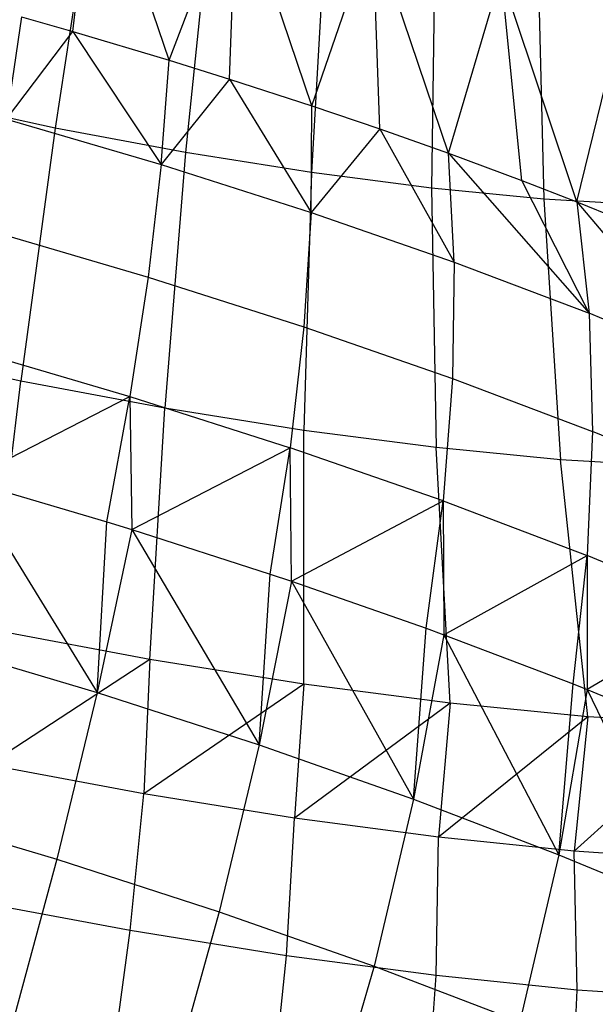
# Model space of a CAD drawing. Extents: x -11.4 to 11.4, y 1.8 to 24.6.
# Tile 19 of 199: x -6.514 to -6.183, y 12.103 to 12.669. Entities that reach past the tile are written whole.
import ezdxf

# ---------------------------------------------------------------- set-up
doc = ezdxf.new("R2010")
doc.units = 0
doc.header["$MEASUREMENT"] = 0
doc.layers.get('0').update_dxf_attribs({"color": 13, "linetype": 'CONTINUOUS'})

# ---------------------------------------------------------------- blocks, each defined once
blk = doc.blocks.new('GRUPUJ_4')
at = {"color": 0}
for p, q in [((4.9209, 10.82016, 3.49747), (4.93365, 10.93017, 3.60239)), ((4.9209, 10.82016, 3.49747), (4.93365, 10.93017, 3.60239)), ((4.97625, 10.80366, 3.50963), (4.93365, 10.93017, 3.60239)), ((4.97625, 10.80366, 3.50963), (4.93365, 10.93017, 3.60239)), ((4.93308, 10.9121, 4.99686), (4.91078, 10.76466, 5.02907)), ((4.93308, 10.9121, 4.99686), (4.91078, 10.76466, 5.02907)), ((4.97625, 10.80366, 3.50963), (5.01515, 10.90545, 3.62225)), ((4.97625, 10.80366, 3.50963), (5.01515, 10.90545, 3.62225)), ((5.01102, 10.79282, 3.51944), (5.01515, 10.90545, 3.62225)), ((5.01102, 10.79282, 3.51944), (5.01515, 10.90545, 3.62225)), ((5.05846, 10.77741, 3.53571), (5.01515, 10.90545, 3.62225)), ((5.05846, 10.77741, 3.53571), (5.01515, 10.90545, 3.62225)), ((5.00108, 10.89935, 4.97746), (4.98569, 10.75062, 5.0077)), ((5.00108, 10.89935, 4.97746), (4.98569, 10.75062, 5.0077)), ((5.06684, 10.88883, 4.95049), (5.05814, 10.73903, 4.97798)), ((5.06684, 10.88883, 4.95049), (5.05814, 10.73903, 4.97798)), ((5.05846, 10.77741, 3.53571), (5.09338, 10.8795, 3.65148)), ((5.05846, 10.77741, 3.53571), (5.09338, 10.8795, 3.65148)), ((5.09752, 10.76413, 3.55176), (5.09338, 10.8795, 3.65148)), ((5.13699, 10.75014, 3.5706), (5.09338, 10.8795, 3.65148)), ((5.09752, 10.76413, 3.55176), (5.09338, 10.8795, 3.65148)), ((5.13699, 10.75014, 3.5706), (5.09338, 10.8795, 3.65148)), ((5.1295, 10.88066, 4.91629), (5.12717, 10.73003, 4.94031)), ((5.1295, 10.88066, 4.91629), (5.12717, 10.73003, 4.94031)), ((5.18825, 10.87496, 4.87532), (5.19188, 10.72375, 4.89517)), ((5.18825, 10.87496, 4.87532), (5.19188, 10.72375, 4.89517)), ((5.13699, 10.75014, 3.5706), (5.16732, 10.85265, 3.68967)), ((5.13699, 10.75014, 3.5706), (5.16732, 10.85265, 3.68967)), ((5.21095, 10.72217, 3.61389), (5.16732, 10.85265, 3.68967)), ((5.17929, 10.73444, 3.594), (5.16732, 10.85265, 3.68967)), ((5.17929, 10.73444, 3.594), (5.16732, 10.85265, 3.68967)), ((5.21095, 10.72217, 3.61389), (5.16732, 10.85265, 3.68967)), ((4.8913, 10.82861, 3.49265), (4.88261, 10.76983, 3.43801)), ((4.8913, 10.82861, 3.49265), (4.88261, 10.76983, 3.43801)), ((4.8913, 10.82861, 3.49265), (4.9209, 10.82016, 3.49747)), ((4.8913, 10.82861, 3.49265), (4.9209, 10.82016, 3.49747)), ((5.21095, 10.72217, 3.61389), (5.23601, 10.82526, 3.73634)), ((5.21095, 10.72217, 3.61389), (5.23601, 10.82526, 3.73634)), ((4.88261, 10.76983, 3.43801), (4.9209, 10.82016, 3.49747)), ((4.88261, 10.76983, 3.43801), (4.9209, 10.82016, 3.49747)), ((4.9209, 10.82016, 3.49747), (4.97173, 10.74366, 3.45582)), ((4.9209, 10.82016, 3.49747), (4.97173, 10.74366, 3.45582)), ((4.9209, 10.82016, 3.49747), (4.97625, 10.80366, 3.50963)), ((4.9209, 10.82016, 3.49747), (4.97625, 10.80366, 3.50963)), ((4.97173, 10.74366, 3.45582), (4.97625, 10.80366, 3.50963)), ((4.97173, 10.74366, 3.45582), (4.97625, 10.80366, 3.50963)), ((4.97625, 10.80366, 3.50963), (5.01102, 10.79282, 3.51944)), ((4.97625, 10.80366, 3.50963), (5.01102, 10.79282, 3.51944)), ((5.01102, 10.79282, 3.51944), (4.97173, 10.74366, 3.45582)), ((5.01102, 10.79282, 3.51944), (4.97173, 10.74366, 3.45582)), ((5.01102, 10.79282, 3.51944), (5.05797, 10.71611, 3.48318)), ((5.01102, 10.79282, 3.51944), (5.05797, 10.71611, 3.48318)), ((5.01102, 10.79282, 3.51944), (5.05846, 10.77741, 3.53571)), ((5.01102, 10.79282, 3.51944), (5.05846, 10.77741, 3.53571)), ((4.91078, 10.76466, 5.02907), (4.83438, 10.78096, 5.04182)), ((4.91078, 10.76466, 5.02907), (4.83438, 10.78096, 5.04182)), ((5.05797, 10.71611, 3.48318), (5.05846, 10.77741, 3.53571)), ((5.05797, 10.71611, 3.48318), (5.05846, 10.77741, 3.53571)), ((5.05846, 10.77741, 3.53571), (5.09752, 10.76413, 3.55176)), ((5.05846, 10.77741, 3.53571), (5.09752, 10.76413, 3.55176)), ((4.88261, 10.76983, 3.43801), (4.97173, 10.74366, 3.45582)), ((4.88261, 10.76983, 3.43801), (4.97173, 10.74366, 3.45582)), ((4.91078, 10.76466, 5.02907), (4.89096, 10.61919, 5.07049)), ((4.91078, 10.76466, 5.02907), (4.89096, 10.61919, 5.07049)), ((4.98569, 10.75062, 5.0077), (4.91078, 10.76466, 5.02907)), ((4.98569, 10.75062, 5.0077), (4.91078, 10.76466, 5.02907)), ((5.09752, 10.76413, 3.55176), (5.05797, 10.71611, 3.48318)), ((5.09752, 10.76413, 3.55176), (5.05797, 10.71611, 3.48318)), ((5.09752, 10.76413, 3.55176), (5.14035, 10.68751, 3.51978)), ((5.09752, 10.76413, 3.55176), (5.14035, 10.68751, 3.51978)), ((5.09752, 10.76413, 3.55176), (5.13699, 10.75014, 3.5706)), ((5.09752, 10.76413, 3.55176), (5.13699, 10.75014, 3.5706)), ((4.98569, 10.75062, 5.0077), (4.97372, 10.60368, 5.04688)), ((4.98569, 10.75062, 5.0077), (4.97372, 10.60368, 5.04688)), ((5.05814, 10.73903, 4.97798), (4.98569, 10.75062, 5.0077)), ((5.05814, 10.73903, 4.97798), (4.98569, 10.75062, 5.0077)), ((5.14035, 10.68751, 3.51978), (5.13699, 10.75014, 3.5706)), ((5.13699, 10.75014, 3.5706), (5.21795, 10.65816, 3.5652)), ((5.14035, 10.68751, 3.51978), (5.13699, 10.75014, 3.5706)), ((5.13699, 10.75014, 3.5706), (5.21795, 10.65816, 3.5652)), ((5.13699, 10.75014, 3.5706), (5.17929, 10.73444, 3.594)), ((5.13699, 10.75014, 3.5706), (5.17929, 10.73444, 3.594)), ((4.97173, 10.74366, 3.45582), (4.96419, 10.67897, 3.40814)), ((4.97173, 10.74366, 3.45582), (4.96419, 10.67897, 3.40814)), ((4.97173, 10.74366, 3.45582), (5.05797, 10.71611, 3.48318)), ((4.97173, 10.74366, 3.45582), (5.05797, 10.71611, 3.48318)), ((5.05814, 10.73903, 4.97798), (5.05375, 10.59087, 5.01405)), ((5.05814, 10.73903, 4.97798), (5.05375, 10.59087, 5.01405)), ((5.12717, 10.73003, 4.94031), (5.05814, 10.73903, 4.97798)), ((5.12717, 10.73003, 4.94031), (5.05814, 10.73903, 4.97798)), ((5.17929, 10.73444, 3.594), (5.21095, 10.72217, 3.61389)), ((5.21795, 10.65816, 3.5652), (5.17929, 10.73444, 3.594)), ((5.21795, 10.65816, 3.5652), (5.17929, 10.73444, 3.594)), ((5.17929, 10.73444, 3.594), (5.21095, 10.72217, 3.61389)), ((5.19188, 10.72375, 4.89517), (5.12717, 10.73003, 4.94031)), ((5.12717, 10.73003, 4.94031), (5.13002, 10.58093, 4.97243)), ((5.12717, 10.73003, 4.94031), (5.13002, 10.58093, 4.97243)), ((5.19188, 10.72375, 4.89517), (5.12717, 10.73003, 4.94031)), ((5.19188, 10.72375, 4.89517), (5.20152, 10.57399, 4.92256)), ((5.25145, 10.72026, 4.84316), (5.19188, 10.72375, 4.89517)), ((5.19188, 10.72375, 4.89517), (5.20152, 10.57399, 4.92256)), ((5.25145, 10.72026, 4.84316), (5.19188, 10.72375, 4.89517)), ((5.21095, 10.72217, 3.61389), (5.21795, 10.65816, 3.5652)), ((5.21095, 10.72217, 3.61389), (5.21795, 10.65816, 3.5652)), ((5.21095, 10.72217, 3.61389), (5.28987, 10.62842, 3.61894)), ((5.21095, 10.72217, 3.61389), (5.25526, 10.70415, 3.64561)), ((5.21095, 10.72217, 3.61389), (5.28987, 10.62842, 3.61894)), ((5.21095, 10.72217, 3.61389), (5.25526, 10.70415, 3.64561)), ((5.05797, 10.71611, 3.48318), (5.05376, 10.65036, 3.43655)), ((5.05797, 10.71611, 3.48318), (5.05376, 10.65036, 3.43655)), ((5.05797, 10.71611, 3.48318), (5.14035, 10.68751, 3.51978)), ((5.05797, 10.71611, 3.48318), (5.14035, 10.68751, 3.51978)), ((4.87164, 10.70615, 3.38964), (4.96419, 10.67897, 3.40814)), ((4.87164, 10.70615, 3.38964), (4.96419, 10.67897, 3.40814)), ((5.14035, 10.68751, 3.51978), (5.13932, 10.62065, 3.47456)), ((5.14035, 10.68751, 3.51978), (5.13932, 10.62065, 3.47456)), ((5.14035, 10.68751, 3.51978), (5.21795, 10.65816, 3.5652)), ((5.14035, 10.68751, 3.51978), (5.21795, 10.65816, 3.5652)), ((4.96419, 10.67897, 3.40814), (4.95373, 10.61026, 3.36707)), ((4.96419, 10.67897, 3.40814), (4.95373, 10.61026, 3.36707)), ((4.96419, 10.67897, 3.40814), (5.05376, 10.65036, 3.43655)), ((4.96419, 10.67897, 3.40814), (5.05376, 10.65036, 3.43655)), ((5.21795, 10.65816, 3.5652), (5.21991, 10.59018, 3.52173)), ((5.28987, 10.62842, 3.61894), (5.21795, 10.65816, 3.5652)), ((5.28987, 10.62842, 3.61894), (5.21795, 10.65816, 3.5652)), ((5.21795, 10.65816, 3.5652), (5.21991, 10.59018, 3.52173)), ((5.05376, 10.65036, 3.43655), (5.04588, 10.58083, 3.3963)), ((5.05376, 10.65036, 3.43655), (5.04588, 10.58083, 3.3963)), ((5.05376, 10.65036, 3.43655), (5.13932, 10.62065, 3.47456)), ((5.05376, 10.65036, 3.43655), (5.13932, 10.62065, 3.47456)), ((4.89096, 10.61919, 5.07049), (4.80655, 10.63719, 5.08458)), ((4.89096, 10.61919, 5.07049), (4.80655, 10.63719, 5.08458)), ((4.8585, 10.63823, 3.34803), (4.95373, 10.61026, 3.36707)), ((4.8585, 10.63823, 3.34803), (4.95373, 10.61026, 3.36707)), ((4.87368, 10.47627, 5.12095), (4.89096, 10.61919, 5.07049)), ((4.87368, 10.47627, 5.12095), (4.89096, 10.61919, 5.07049)), ((4.97372, 10.60368, 5.04688), (4.89096, 10.61919, 5.07049)), ((4.97372, 10.60368, 5.04688), (4.89096, 10.61919, 5.07049)), ((5.13932, 10.62065, 3.47456), (5.1339, 10.55027, 3.4354)), ((5.13932, 10.62065, 3.47456), (5.1339, 10.55027, 3.4354)), ((5.13932, 10.62065, 3.47456), (5.21991, 10.59018, 3.52173)), ((5.13932, 10.62065, 3.47456), (5.21991, 10.59018, 3.52173)), ((4.8597, 10.56216, 3.31614), (4.95373, 10.61026, 3.36707)), ((4.8597, 10.56216, 3.31614), (4.95373, 10.61026, 3.36707)), ((4.94044, 10.53828, 3.33305), (4.95373, 10.61026, 3.36707)), ((4.94044, 10.53828, 3.33305), (4.95373, 10.61026, 3.36707)), ((4.95373, 10.61026, 3.36707), (4.95476, 10.53386, 3.33686)), ((4.95373, 10.61026, 3.36707), (5.04588, 10.58083, 3.3963)), ((4.95373, 10.61026, 3.36707), (4.95476, 10.53386, 3.33686)), ((4.95373, 10.61026, 3.36707), (5.04588, 10.58083, 3.3963)), ((4.9652, 10.45912, 5.09484), (4.97372, 10.60368, 5.04688)), ((4.9652, 10.45912, 5.09484), (4.97372, 10.60368, 5.04688)), ((5.05375, 10.59087, 5.01405), (4.97372, 10.60368, 5.04688)), ((5.05375, 10.59087, 5.01405), (4.97372, 10.60368, 5.04688)), ((5.05371, 10.44495, 5.05854), (5.05375, 10.59087, 5.01405)), ((5.05371, 10.44495, 5.05854), (5.05375, 10.59087, 5.01405)), ((5.13002, 10.58093, 4.97243), (5.05375, 10.59087, 5.01405)), ((5.13002, 10.58093, 4.97243), (5.05375, 10.59087, 5.01405)), ((5.21991, 10.59018, 3.52173), (5.21681, 10.51891, 3.48394)), ((5.21991, 10.59018, 3.52173), (5.21681, 10.51891, 3.48394)), ((5.2946, 10.55928, 3.57754), (5.21991, 10.59018, 3.52173)), ((5.2946, 10.55928, 3.57754), (5.21991, 10.59018, 3.52173)), ((4.95476, 10.53386, 3.33686), (5.04588, 10.58083, 3.3963)), ((4.95476, 10.53386, 3.33686), (5.04588, 10.58083, 3.3963)), ((5.0344, 10.50827, 3.36286), (5.04588, 10.58083, 3.3963)), ((5.0344, 10.50827, 3.36286), (5.04588, 10.58083, 3.3963)), ((5.04663, 10.50417, 3.3676), (5.04588, 10.58083, 3.3963)), ((5.1339, 10.55027, 3.4354), (5.04588, 10.58083, 3.3963)), ((5.1339, 10.55027, 3.4354), (5.04588, 10.58083, 3.3963)), ((5.04663, 10.50417, 3.3676), (5.04588, 10.58083, 3.3963)), ((5.13804, 10.43396, 5.01251), (5.13002, 10.58093, 4.97243)), ((5.20152, 10.57399, 4.92256), (5.13002, 10.58093, 4.97243)), ((5.13804, 10.43396, 5.01251), (5.13002, 10.58093, 4.97243)), ((5.20152, 10.57399, 4.92256), (5.13002, 10.58093, 4.97243)), ((5.21711, 10.42628, 4.95737), (5.20152, 10.57399, 4.92256)), ((5.26732, 10.57013, 4.8651), (5.20152, 10.57399, 4.92256)), ((5.21711, 10.42628, 4.95737), (5.20152, 10.57399, 4.92256)), ((5.26732, 10.57013, 4.8651), (5.20152, 10.57399, 4.92256)), ((4.8597, 10.56216, 3.31614), (4.93488, 10.44016, 3.3035)), ((4.8597, 10.56216, 3.31614), (4.93488, 10.44016, 3.3035)), ((4.8597, 10.56216, 3.31614), (4.94044, 10.53828, 3.33305)), ((4.8597, 10.56216, 3.31614), (4.94044, 10.53828, 3.33305)), ((5.04663, 10.50417, 3.3676), (5.1339, 10.55027, 3.4354)), ((5.04663, 10.50417, 3.3676), (5.1339, 10.55027, 3.4354)), ((5.12415, 10.4771, 3.40273), (5.1339, 10.55027, 3.4354)), ((5.12415, 10.4771, 3.40273), (5.1339, 10.55027, 3.4354)), ((5.1339, 10.55027, 3.4354), (5.1343, 10.47341, 3.40802)), ((5.1339, 10.55027, 3.4354), (5.1343, 10.47341, 3.40802)), ((5.1339, 10.55027, 3.4354), (5.21681, 10.51891, 3.48394)), ((5.1339, 10.55027, 3.4354), (5.21681, 10.51891, 3.48394)), ((4.93488, 10.44016, 3.3035), (4.94044, 10.53828, 3.33305)), ((4.93488, 10.44016, 3.3035), (4.94044, 10.53828, 3.33305)), ((4.95476, 10.53386, 3.33686), (4.93488, 10.44016, 3.3035)), ((4.95476, 10.53386, 3.33686), (4.93488, 10.44016, 3.3035)), ((4.94044, 10.53828, 3.33305), (4.95476, 10.53386, 3.33686)), ((4.94044, 10.53828, 3.33305), (4.95476, 10.53386, 3.33686)), ((4.95476, 10.53386, 3.33686), (5.028, 10.41007, 3.33466)), ((4.95476, 10.53386, 3.33686), (5.0344, 10.50827, 3.36286)), ((4.95476, 10.53386, 3.33686), (5.028, 10.41007, 3.33466)), ((4.95476, 10.53386, 3.33686), (5.0344, 10.50827, 3.36286)), ((5.1343, 10.47341, 3.40802), (5.21681, 10.51891, 3.48394)), ((5.1343, 10.47341, 3.40802), (5.21681, 10.51891, 3.48394)), ((5.20869, 10.44513, 3.45222), (5.21681, 10.51891, 3.48394)), ((5.20869, 10.44513, 3.45222), (5.21681, 10.51891, 3.48394)), ((5.21681, 10.51891, 3.48394), (5.21682, 10.44191, 3.45767)), ((5.29366, 10.48713, 3.54135), (5.21681, 10.51891, 3.48394)), ((5.21681, 10.51891, 3.48394), (5.21682, 10.44191, 3.45767)), ((5.29366, 10.48713, 3.54135), (5.21681, 10.51891, 3.48394)), ((5.028, 10.41007, 3.33466), (5.0344, 10.50827, 3.36286)), ((5.028, 10.41007, 3.33466), (5.0344, 10.50827, 3.36286)), ((5.0344, 10.50827, 3.36286), (5.04663, 10.50417, 3.3676)), ((5.0344, 10.50827, 3.36286), (5.04663, 10.50417, 3.3676)), ((5.04663, 10.50417, 3.3676), (5.028, 10.41007, 3.33466)), ((5.04663, 10.50417, 3.3676), (5.028, 10.41007, 3.33466)), ((5.04663, 10.50417, 3.3676), (5.11686, 10.37888, 3.37563)), ((5.04663, 10.50417, 3.3676), (5.12415, 10.4771, 3.40273)), ((5.04663, 10.50417, 3.3676), (5.11686, 10.37888, 3.37563)), ((5.04663, 10.50417, 3.3676), (5.12415, 10.4771, 3.40273)), ((5.29366, 10.48713, 3.54135), (5.21682, 10.44191, 3.45767)), ((5.29366, 10.48713, 3.54135), (5.21682, 10.44191, 3.45767)), ((5.11686, 10.37888, 3.37563), (5.12415, 10.4771, 3.40273)), ((5.11686, 10.37888, 3.37563), (5.12415, 10.4771, 3.40273)), ((5.12415, 10.4771, 3.40273), (5.1343, 10.47341, 3.40802)), ((5.12415, 10.4771, 3.40273), (5.1343, 10.47341, 3.40802)), ((4.9652, 10.45912, 5.09484), (4.87368, 10.47627, 5.12095)), ((4.9652, 10.45912, 5.09484), (4.87368, 10.47627, 5.12095)), ((5.1343, 10.47341, 3.40802), (5.11686, 10.37888, 3.37563)), ((5.1343, 10.47341, 3.40802), (5.11686, 10.37888, 3.37563)), ((5.1343, 10.47341, 3.40802), (5.2005, 10.34695, 3.42596)), ((5.1343, 10.47341, 3.40802), (5.2005, 10.34695, 3.42596)), ((5.1343, 10.47341, 3.40802), (5.20869, 10.44513, 3.45222)), ((5.1343, 10.47341, 3.40802), (5.20869, 10.44513, 3.45222)), ((4.83852, 10.46884, 3.2825), (4.93488, 10.44016, 3.3035)), ((4.83852, 10.46884, 3.2825), (4.93488, 10.44016, 3.3035)), ((4.9652, 10.45912, 5.09484), (4.87236, 10.39856, 5.14432)), ((4.9652, 10.45912, 5.09484), (4.87236, 10.39856, 5.14432)), ((4.9652, 10.45912, 5.09484), (4.96174, 10.38193, 5.11827)), ((4.9652, 10.45912, 5.09484), (4.96174, 10.38193, 5.11827)), ((5.05371, 10.44495, 5.05854), (4.9652, 10.45912, 5.09484)), ((5.05371, 10.44495, 5.05854), (4.9652, 10.45912, 5.09484)), ((5.05371, 10.44495, 5.05854), (4.96174, 10.38193, 5.11827)), ((5.05371, 10.44495, 5.05854), (4.96174, 10.38193, 5.11827)), ((5.05371, 10.44495, 5.05854), (5.04836, 10.36802, 5.08292)), ((5.05371, 10.44495, 5.05854), (5.04836, 10.36802, 5.08292)), ((5.13804, 10.43396, 5.01251), (5.05371, 10.44495, 5.05854)), ((5.13804, 10.43396, 5.01251), (5.05371, 10.44495, 5.05854)), ((5.2005, 10.34695, 3.42596), (5.20869, 10.44513, 3.45222)), ((5.2005, 10.34695, 3.42596), (5.20869, 10.44513, 3.45222)), ((5.20869, 10.44513, 3.45222), (5.21682, 10.44191, 3.45767)), ((5.20869, 10.44513, 3.45222), (5.21682, 10.44191, 3.45767)), ((4.93488, 10.44016, 3.3035), (4.91166, 10.34431, 3.27981)), ((4.93488, 10.44016, 3.3035), (4.91166, 10.34431, 3.27981)), ((4.93488, 10.44016, 3.3035), (5.028, 10.41007, 3.33466)), ((4.93488, 10.44016, 3.3035), (5.028, 10.41007, 3.33466)), ((5.21682, 10.44191, 3.45767), (5.2005, 10.34695, 3.42596)), ((5.21682, 10.44191, 3.45767), (5.2005, 10.34695, 3.42596)), ((5.21682, 10.44191, 3.45767), (5.278, 10.31463, 3.4851)), ((5.21682, 10.44191, 3.45767), (5.278, 10.31463, 3.4851)), ((5.21682, 10.44191, 3.45767), (5.28705, 10.41273, 3.51075)), ((5.21682, 10.44191, 3.45767), (5.28705, 10.41273, 3.51075)), ((5.13804, 10.43396, 5.01251), (5.04836, 10.36802, 5.08292)), ((5.13804, 10.43396, 5.01251), (5.04836, 10.36802, 5.08292)), ((5.13804, 10.43396, 5.01251), (5.13123, 10.357, 5.0387)), ((5.13804, 10.43396, 5.01251), (5.13123, 10.357, 5.0387)), ((5.21711, 10.42628, 4.95737), (5.13804, 10.43396, 5.01251)), ((5.21711, 10.42628, 4.95737), (5.13804, 10.43396, 5.01251)), ((5.21711, 10.42628, 4.95737), (5.13123, 10.357, 5.0387)), ((5.21711, 10.42628, 4.95737), (5.13123, 10.357, 5.0387)), ((5.21711, 10.42628, 4.95737), (5.20941, 10.34899, 4.98608)), ((5.21711, 10.42628, 4.95737), (5.20941, 10.34899, 4.98608)), ((5.28988, 10.42202, 4.89382), (5.21711, 10.42628, 4.95737)), ((5.28988, 10.42202, 4.89382), (5.21711, 10.42628, 4.95737)), ((5.28988, 10.42202, 4.89382), (5.20941, 10.34899, 4.98608)), ((5.28988, 10.42202, 4.89382), (5.20941, 10.34899, 4.98608)), ((5.028, 10.41007, 3.33466), (5.00505, 10.31413, 3.31106)), ((5.028, 10.41007, 3.33466), (5.00505, 10.31413, 3.31106)), ((5.028, 10.41007, 3.33466), (5.11686, 10.37888, 3.37563)), ((5.028, 10.41007, 3.33466), (5.11686, 10.37888, 3.37563)), ((4.96174, 10.38193, 5.11827), (4.87236, 10.39856, 5.14432)), ((4.96174, 10.38193, 5.11827), (4.87236, 10.39856, 5.14432)), ((4.95382, 10.30329, 5.13467), (4.96174, 10.38193, 5.11827)), ((4.95382, 10.30329, 5.13467), (4.96174, 10.38193, 5.11827)), ((5.04836, 10.36802, 5.08292), (4.96174, 10.38193, 5.11827)), ((5.04836, 10.36802, 5.08292), (4.96174, 10.38193, 5.11827)), ((5.11686, 10.37888, 3.37563), (5.09416, 10.28286, 3.35214)), ((5.11686, 10.37888, 3.37563), (5.09416, 10.28286, 3.35214)), ((5.11686, 10.37888, 3.37563), (5.2005, 10.34695, 3.42596)), ((5.11686, 10.37888, 3.37563), (5.2005, 10.34695, 3.42596)), ((4.81503, 10.37307, 3.25875), (4.91166, 10.34431, 3.27981)), ((4.81503, 10.37307, 3.25875), (4.91166, 10.34431, 3.27981)), ((5.04378, 10.28885, 5.09797), (5.04836, 10.36802, 5.08292)), ((5.04378, 10.28885, 5.09797), (5.04836, 10.36802, 5.08292)), ((5.13123, 10.357, 5.0387), (5.04836, 10.36802, 5.08292)), ((5.13123, 10.357, 5.0387), (5.04836, 10.36802, 5.08292)), ((5.12985, 10.2774, 5.05204), (5.13123, 10.357, 5.0387)), ((5.12985, 10.2774, 5.05204), (5.13123, 10.357, 5.0387)), ((5.20941, 10.34899, 4.98608), (5.13123, 10.357, 5.0387)), ((5.20941, 10.34899, 4.98608), (5.13123, 10.357, 5.0387)), ((5.2005, 10.34695, 3.42596), (5.17804, 10.25084, 3.40261)), ((5.2005, 10.34695, 3.42596), (5.17804, 10.25084, 3.40261)), ((5.2005, 10.34695, 3.42596), (5.278, 10.31463, 3.4851)), ((5.2005, 10.34695, 3.42596), (5.278, 10.31463, 3.4851)), ((5.21104, 10.26909, 4.99739), (5.20941, 10.34899, 4.98608)), ((5.28202, 10.34408, 4.92568), (5.20941, 10.34899, 4.98608)), ((5.21104, 10.26909, 4.99739), (5.20941, 10.34899, 4.98608)), ((5.28202, 10.34408, 4.92568), (5.20941, 10.34899, 4.98608)), ((4.91166, 10.34431, 3.27981), (4.88536, 10.24732, 3.26605)), ((4.91166, 10.34431, 3.27981), (4.88536, 10.24732, 3.26605)), ((4.91166, 10.34431, 3.27981), (5.00505, 10.31413, 3.31106)), ((4.91166, 10.34431, 3.27981), (5.00505, 10.31413, 3.31106)), ((4.95382, 10.30329, 5.13467), (4.86099, 10.32056, 5.16173)), ((4.95382, 10.30329, 5.13467), (4.86099, 10.32056, 5.16173)), ((5.00505, 10.31413, 3.31106), (4.97802, 10.21737, 3.29705)), ((5.00505, 10.31413, 3.31106), (4.97802, 10.21737, 3.29705)), ((5.00505, 10.31413, 3.31106), (5.09416, 10.28286, 3.35214)), ((5.00505, 10.31413, 3.31106), (5.09416, 10.28286, 3.35214)), ((4.94306, 10.22376, 5.14336), (4.95382, 10.30329, 5.13467)), ((4.94306, 10.22376, 5.14336), (4.95382, 10.30329, 5.13467)), ((5.04378, 10.28885, 5.09797), (4.95382, 10.30329, 5.13467)), ((5.04378, 10.28885, 5.09797), (4.95382, 10.30329, 5.13467)), ((5.03561, 10.2089, 5.1056), (5.04378, 10.28885, 5.09797)), ((5.03561, 10.2089, 5.1056), (5.04378, 10.28885, 5.09797)), ((5.12985, 10.2774, 5.05204), (5.04378, 10.28885, 5.09797)), ((5.12985, 10.2774, 5.05204), (5.04378, 10.28885, 5.09797)), ((5.09416, 10.28286, 3.35214), (5.06644, 10.18635, 3.33781)), ((5.09416, 10.28286, 3.35214), (5.06644, 10.18635, 3.33781)), ((5.09416, 10.28286, 3.35214), (5.17804, 10.25084, 3.40261)), ((5.09416, 10.28286, 3.35214), (5.17804, 10.25084, 3.40261)), ((5.12415, 10.19713, 5.05834), (5.12985, 10.2774, 5.05204)), ((5.12415, 10.19713, 5.05834), (5.12985, 10.2774, 5.05204)), ((5.21104, 10.26909, 4.99739), (5.12985, 10.2774, 5.05204)), ((5.21104, 10.26909, 4.99739), (5.12985, 10.2774, 5.05204)), ((5.20769, 10.18857, 5.00213), (5.21104, 10.26909, 4.99739)), ((5.20769, 10.18857, 5.00213), (5.21104, 10.26909, 4.99739)), ((5.28645, 10.26398, 4.93466), (5.21104, 10.26909, 4.99739)), ((5.28645, 10.26398, 4.93466), (5.21104, 10.26909, 4.99739))]:
    blk.add_line(p, q, dxfattribs=at)
blk = doc.blocks.new('SATELLITE_M_ZWIS-11230-112')
at = {"color": 0}
blk.add_blockref('GRUPUJ_4', (-11.40464, 1.84184, 0.62927), dxfattribs=at)

msp = doc.modelspace()

# ---------------------------------------------------------------- block references
at = {"color": 0}
msp.add_blockref('SATELLITE_M_ZWIS-11230-112', (0, 0), dxfattribs=at)

doc.saveas('drawing.dxf')
